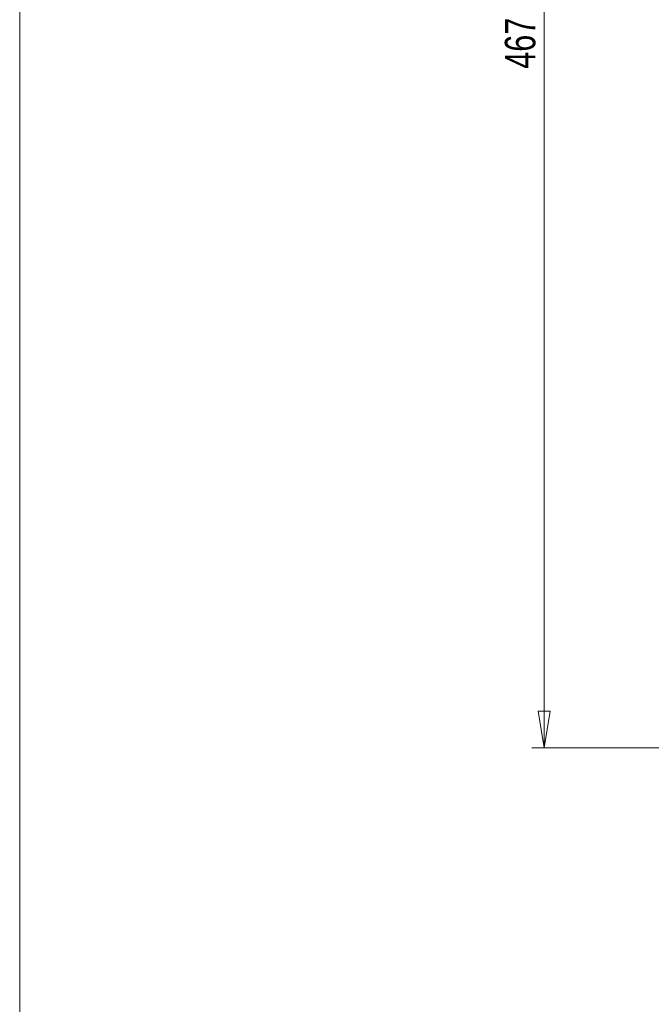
# Model space of a CAD drawing. Header units: millimetres. Extents: x 0 to 2100, y 0 to 1485.
# Tile 29 of 123: x 35 to 294, y 644 to 1047. Entities that reach past the tile are written whole.
import ezdxf

# ---------------------------------------------------------------- set-up
doc = ezdxf.new("R2010")
doc.units = ezdxf.units.MM
doc.header["$LTSCALE"] = 5
doc.styles.add('SLDTEXTSTYLE1', font='TXT', dxfattribs={"width": 0.75})
doc.dimstyles.new('SLDDIMSTYLE0', dxfattribs={"dimtxt": 12.5, "dimasz": 15, "dimexe": 0, "dimexo": 0.0625, "dimgap": 3.125, "dimtad": 1, "dimdec": 0, "dimlfac": 0.8, "dimrnd": 1e-09, "dimzin": 12, "dimdsep": 46, "dimtxsty": 'SLDTEXTSTYLE1', "dimblk1": 'CLOSED', "dimblk2": 'CLOSED', "dimsah": 1, "dimcen": 0.09, "dimadec": 0, "dimazin": 3, "dimtfac": 1, "dimtofl": 0, "dimtmove": 0, "dimatfit": 3, "dimldrblk": 'CLOSED', "dimfxl": 0, "dimfrac": 2, "dimtolj": 1, "dimtzin": 12, "dimarcsym": 0})

# ---------------------------------------------------------------- blocks, each defined once
blk = doc.blocks.new('_CLOSED')
at = {"color": 0, "linetype": 'ByBlock', "lineweight": -2}
for p, q in [((-1, 0.166667), (0, 0)), ((-1, 0.166667), (-1, -0.166667)), ((0, 0), (-1, -0.166667)), ((0, 0), (-1, 0))]:
    blk.add_line(p, q, dxfattribs=at)
blk = doc.blocks.new('_D')
at = {"color": 7, "linetype": 'Continuous', "lineweight": 0}
for p, q in [((301.24, 1333.14), (244.99, 1333.14)), ((249.99, 749.34), (249.99, 1333.14)), ((315.85, 749.34), (244.99, 749.34))]:
    blk.add_line(p, q, dxfattribs=at)
at = {"color": 7, "linetype": 'Continuous', "lineweight": 0, "xscale": 15, "yscale": 15}
for p, rotation in [((249.99, 1333.14, -164.07), 90.0000000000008), ((249.99, 749.34, -164.07), 270.0000000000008)]:
    blk.add_blockref('_CLOSED', p, dxfattribs=dict(at, rotation=rotation))
at = {"color": 7, "linetype": 'Continuous', "lineweight": 0, "insert": (233.87, 1027.39), "char_height": 12.5, "attachment_point": 1, "rotation": 90, "style": 'SLDTEXTSTYLE1'}
blk.add_mtext('467', dxfattribs=at)

msp = doc.modelspace()

# ---------------------------------------------------------------- linework, layer by layer
at = {"color": 7, "linetype": 'Continuous', "lineweight": 0}
msp.add_line((35, 35), (35, 1450), dxfattribs=at)

# ---------------------------------------------------------------- dimensions: what is measured, and where the dimension line sits
dim = msp.add_linear_dim(base=(249.99, 1333.14), p1=(320.85, 749.34), p2=(306.24, 1333.14), angle=90, dimstyle='SLDDIMSTYLE0', dxfattribs=at)
dim.commit()
dim.dimension.update_dxf_attribs({"geometry": '_D', "text_midpoint": (249.99, 1041.24), "dimtype": 160})

doc.saveas('drawing.dxf')
